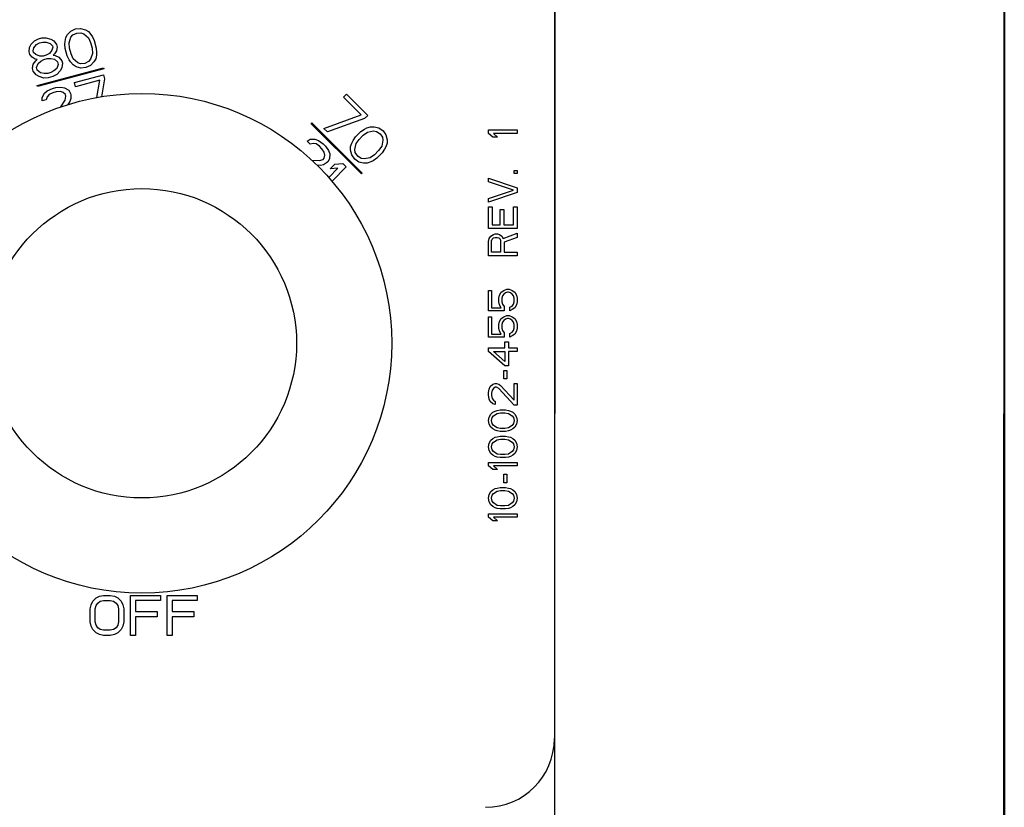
# Model space of a CAD drawing. Extents: x 4 to 119, y 2 to 81.
# Tile 23 of 28: x 66.34 to 68.06, y 48.32 to 49.7. Entities that reach past the tile are written whole.
import ezdxf

# ---------------------------------------------------------------- set-up
doc = ezdxf.new("R2010")
doc.units = 0
doc.layers.add('BODY', color=3, linetype='CONTINUOUS')

msp = doc.modelspace()

# ---------------------------------------------------------------- linework, layer by layer
at = {"layer": 'BODY', "linetype": 'CONTINUOUS'}
for p, q in [((67.2758, 37.5331), (67.2793, 53.0919)), ((68.0623, 53.0918), (68.0529, 11.3449)), ((68.0623, 53.0634), (68.0623, 13.3562)), ((68.0626, 53.0606), (68.0626, 11.3562)), ((67.2773, 49.8242), (67.2773, 48.4442)), ((66.4336, 49.6793), (66.4417, 49.683)), ((66.4417, 49.683), (66.4505, 49.6839)), ((66.4505, 49.6839), (66.4587, 49.6814)), ((66.4587, 49.6814), (66.4641, 49.6782)), ((66.3644, 49.6561), (66.3702, 49.6623)), ((66.3702, 49.6623), (66.3769, 49.6657)), ((66.3769, 49.6657), (66.3825, 49.6672)), ((66.3825, 49.6672), (66.39, 49.6676)), ((66.39, 49.6676), (66.3982, 49.6652)), ((66.3982, 49.6652), (66.4035, 49.662)), ((66.4234, 49.6612), (66.4247, 49.6677)), ((66.4247, 49.6677), (66.4277, 49.6731)), ((66.4277, 49.6731), (66.4336, 49.6793)), ((66.4302, 49.6584), (66.4335, 49.6685)), ((66.4335, 49.6685), (66.437, 49.6725)), ((66.437, 49.6725), (66.4436, 49.6758)), ((66.4436, 49.6758), (66.4511, 49.6763)), ((66.4511, 49.6763), (66.4561, 49.6745)), ((66.4561, 49.6745), (66.464, 49.6674)), ((66.464, 49.6674), (66.4677, 49.6592)), ((66.4641, 49.6782), (66.4685, 49.6732)), ((66.4685, 49.6732), (66.471, 49.6693)), ((66.471, 49.6693), (66.4744, 49.6625)), ((66.4744, 49.6625), (66.4778, 49.6495)), ((66.3604, 49.6427), (66.3613, 49.6507)), ((66.3613, 49.6507), (66.3644, 49.6561)), ((66.3674, 49.6446), (66.3691, 49.6497)), ((66.3691, 49.6497), (66.3736, 49.6555)), ((66.3736, 49.6555), (66.3788, 49.6585)), ((66.3788, 49.6585), (66.3845, 49.66)), ((66.3845, 49.66), (66.3905, 49.6601)), ((66.3905, 49.6601), (66.3973, 49.6573)), ((66.4004, 49.6457), (66.3959, 49.6399)), ((66.3973, 49.6573), (66.4012, 49.6537)), ((66.402, 49.6508), (66.4004, 49.6457)), ((66.4012, 49.6537), (66.402, 49.6508)), ((66.4035, 49.662), (66.4083, 49.6556)), ((66.4094, 49.6513), (66.4082, 49.6448)), ((66.4083, 49.6556), (66.4094, 49.6513)), ((66.4231, 49.6565), (66.4234, 49.6612)), ((66.4237, 49.6489), (66.4231, 49.6565)), ((66.4271, 49.636), (66.4237, 49.6489)), ((66.4311, 49.6494), (66.4302, 49.6584)), ((66.4338, 49.6393), (66.4311, 49.6494)), ((66.4677, 49.6592), (66.4704, 49.6491)), ((66.4704, 49.6491), (66.4713, 49.6401)), ((66.4778, 49.6495), (66.4784, 49.642)), ((66.3616, 49.6384), (66.3604, 49.6427)), ((66.3659, 49.6334), (66.3616, 49.6384)), ((66.3713, 49.6302), (66.3659, 49.6334)), ((66.3682, 49.6418), (66.3674, 49.6446)), ((66.3722, 49.6382), (66.3682, 49.6418)), ((66.3745, 49.6296), (66.3713, 49.6302)), ((66.3721, 49.6274), (66.3745, 49.6296)), ((66.379, 49.6354), (66.3722, 49.6382)), ((66.385, 49.6355), (66.379, 49.6354)), ((66.3813, 49.6268), (66.3865, 49.6297)), ((66.3906, 49.637), (66.385, 49.6355)), ((66.3865, 49.6297), (66.3922, 49.6312)), ((66.3959, 49.6399), (66.3906, 49.637)), ((66.3922, 49.6312), (66.3982, 49.6313)), ((66.3982, 49.6313), (66.4046, 49.6299)), ((66.4051, 49.6393), (66.4027, 49.6371)), ((66.4027, 49.6371), (66.4059, 49.6364)), ((66.4046, 49.6299), (66.4104, 49.6253)), ((66.4082, 49.6448), (66.4051, 49.6393)), ((66.4059, 49.6364), (66.4127, 49.6336)), ((66.4127, 49.6336), (66.4174, 49.6272)), ((66.4305, 49.6291), (66.4271, 49.636)), ((66.433, 49.6252), (66.4305, 49.6291)), ((66.4375, 49.631), (66.4338, 49.6393)), ((66.4455, 49.6239), (66.4375, 49.631)), ((66.468, 49.6299), (66.4645, 49.6259)), ((66.4713, 49.6401), (66.468, 49.6299)), ((66.4768, 49.6308), (66.4738, 49.6253)), ((66.4781, 49.6373), (66.4768, 49.6308)), ((66.4784, 49.642), (66.4781, 49.6373)), ((66.3667, 49.6136), (66.3676, 49.6215)), ((66.3679, 49.6093), (66.3667, 49.6136)), ((66.3676, 49.6215), (66.3721, 49.6274)), ((66.3737, 49.6155), (66.3764, 49.6224)), ((66.3749, 49.6112), (66.3737, 49.6155)), ((66.3746, 49.5843), (66.4905, 49.6153)), ((66.3807, 49.6065), (66.3749, 49.6112)), ((66.491, 49.6134), (66.3751, 49.5824)), ((66.3764, 49.6224), (66.3813, 49.6268)), ((66.4088, 49.6141), (66.404, 49.6097)), ((66.4115, 49.621), (66.4088, 49.6141)), ((66.4104, 49.6253), (66.4115, 49.621)), ((66.4177, 49.6149), (66.4146, 49.6095)), ((66.4174, 49.6272), (66.4186, 49.6229)), ((66.4186, 49.6229), (66.4177, 49.6149)), ((66.4374, 49.6202), (66.433, 49.6252)), ((66.4428, 49.617), (66.4374, 49.6202)), ((66.451, 49.6146), (66.4428, 49.617)), ((66.4505, 49.6222), (66.4455, 49.6239)), ((66.4579, 49.6226), (66.4505, 49.6222)), ((66.4598, 49.6154), (66.451, 49.6146)), ((66.4645, 49.6259), (66.4579, 49.6226)), ((66.4679, 49.6191), (66.4598, 49.6154)), ((66.4738, 49.6253), (66.4679, 49.6191)), ((66.4905, 49.6153), (66.491, 49.6134)), ((66.3726, 49.6028), (66.3679, 49.6093)), ((66.378, 49.5997), (66.3726, 49.6028)), ((66.3862, 49.5972), (66.378, 49.5997)), ((66.3871, 49.6052), (66.3807, 49.6065)), ((66.3936, 49.5977), (66.3862, 49.5972)), ((66.3931, 49.6052), (66.3871, 49.6052)), ((66.3987, 49.6068), (66.3931, 49.6052)), ((66.4021, 49.5999), (66.3936, 49.5977)), ((66.404, 49.6097), (66.3987, 49.6068)), ((66.4087, 49.6033), (66.4021, 49.5999)), ((66.4146, 49.6095), (66.4087, 49.6033)), ((66.4396, 49.5893), (66.4903, 49.6029)), ((66.4923, 49.5957), (66.4868, 49.5646)), ((66.4903, 49.6029), (66.4923, 49.5957)), ((66.3751, 49.5824), (66.3746, 49.5843)), ((66.3921, 49.575), (66.4016, 49.5791)), ((66.4016, 49.5791), (66.4072, 49.5806)), ((66.4072, 49.5806), (66.4161, 49.5814)), ((66.4161, 49.5814), (66.4225, 49.5801)), ((66.4225, 49.5801), (66.4297, 49.5758)), ((66.4416, 49.5821), (66.4396, 49.5893)), ((66.4838, 49.5934), (66.4416, 49.5821)), ((66.4785, 49.5632), (66.4838, 49.5934)), ((66.3832, 49.5634), (66.3873, 49.5706)), ((66.3833, 49.5572), (66.3832, 49.5634)), ((66.3873, 49.5706), (66.3921, 49.575)), ((66.392, 49.5642), (66.3904, 49.5591)), ((66.3955, 49.5682), (66.392, 49.5642)), ((66.4021, 49.5715), (66.3955, 49.5682)), ((66.4078, 49.5731), (66.4021, 49.5715)), ((66.4152, 49.5735), (66.4078, 49.5731)), ((66.4202, 49.5718), (66.4152, 49.5735)), ((66.4242, 49.5682), (66.4202, 49.5718)), ((66.4237, 49.5588), (66.4249, 49.5653)), ((66.4249, 49.5653), (66.4242, 49.5682)), ((66.4297, 49.5758), (66.4326, 49.5705)), ((66.4335, 49.5615), (66.4319, 49.5564)), ((66.4326, 49.5705), (66.4334, 49.5676)), ((66.4334, 49.5676), (66.4335, 49.5615)), ((66.9091, 49.5638), (66.9143, 49.5691)), ((66.94, 49.5329), (66.9091, 49.5638)), ((66.9143, 49.5691), (66.9515, 49.532)), ((66.3904, 49.5591), (66.3833, 49.5572)), ((66.416, 49.5468), (66.4237, 49.5588)), ((66.4319, 49.5564), (66.4282, 49.5508)), ((66.8752, 49.5093), (66.94, 49.5329)), ((66.9462, 49.5267), (66.8813, 49.5031)), ((66.9515, 49.532), (66.9462, 49.5267)), ((66.8528, 49.5175), (66.8542, 49.5189)), ((66.9405, 49.4298), (66.8528, 49.5175)), ((66.8542, 49.5189), (66.9419, 49.4312)), ((66.8813, 49.5031), (66.8752, 49.5093)), ((66.9397, 49.5037), (66.946, 49.508)), ((66.946, 49.508), (66.9502, 49.5101)), ((66.9502, 49.5101), (66.9565, 49.5122)), ((66.9565, 49.5122), (66.9627, 49.5123)), ((66.9627, 49.5123), (66.971, 49.5103)), ((66.971, 49.5103), (66.9783, 49.5052)), ((66.926, 49.488), (66.9302, 49.4943)), ((66.9302, 49.4943), (66.9397, 49.5037)), ((66.9364, 49.4901), (66.9438, 49.4975)), ((66.9438, 49.4975), (66.9512, 49.5028)), ((66.9512, 49.5028), (66.9616, 49.505)), ((66.9616, 49.505), (66.9668, 49.504)), ((66.9668, 49.504), (66.973, 49.4999)), ((66.973, 49.4999), (66.9771, 49.4937)), ((66.9771, 49.4937), (66.9781, 49.4885)), ((66.9783, 49.5052), (66.9834, 49.4979)), ((66.9834, 49.4979), (66.9854, 49.4896)), ((67.1623, 49.5065), (67.2123, 49.5065)), ((67.1623, 49.5003), (67.1623, 49.5065)), ((67.1697, 49.494), (67.1623, 49.5003)), ((67.1782, 49.494), (67.1697, 49.494)), ((67.2123, 49.5003), (67.1708, 49.5003)), ((67.1708, 49.5003), (67.1782, 49.494)), ((67.2123, 49.5065), (67.2123, 49.5003)), ((66.8458, 49.4872), (66.8511, 49.4904)), ((66.851, 49.482), (66.8458, 49.4872)), ((66.8562, 49.4831), (66.851, 49.482)), ((66.8511, 49.4904), (66.8594, 49.4905)), ((66.8614, 49.4822), (66.8562, 49.4831)), ((66.8594, 49.4905), (66.8656, 49.4884)), ((66.8676, 49.478), (66.8614, 49.4822)), ((66.8656, 49.4884), (66.8739, 49.4823)), ((66.8717, 49.4739), (66.8676, 49.478)), ((66.8758, 49.4677), (66.8717, 49.4739)), ((66.8739, 49.4823), (66.878, 49.4782)), ((66.878, 49.4782), (66.8832, 49.4709)), ((66.9217, 49.4775), (66.9239, 49.4838)), ((66.9217, 49.4712), (66.9217, 49.4775)), ((66.9239, 49.4838), (66.926, 49.488)), ((66.929, 49.4724), (66.9312, 49.4828)), ((66.9312, 49.4828), (66.9364, 49.4901)), ((66.9759, 49.4781), (66.9706, 49.4707)), ((66.9781, 49.4885), (66.9759, 49.4781)), ((66.9832, 49.4771), (66.9811, 49.4729)), ((66.9853, 49.4834), (66.9832, 49.4771)), ((66.9854, 49.4896), (66.9853, 49.4834)), ((66.8736, 49.4552), (66.8757, 49.4573)), ((66.8757, 49.4573), (66.8768, 49.4625)), ((66.8768, 49.4625), (66.8758, 49.4677)), ((66.8851, 49.4563), (66.8819, 49.4511)), ((66.8832, 49.4709), (66.8852, 49.4647)), ((66.8852, 49.4647), (66.8851, 49.4563)), ((66.9236, 49.4629), (66.9217, 49.4712)), ((66.9288, 49.4557), (66.9236, 49.4629)), ((66.9299, 49.4672), (66.929, 49.4724)), ((66.934, 49.4609), (66.9299, 49.4672)), ((66.9403, 49.4568), (66.934, 49.4609)), ((66.9455, 49.4559), (66.9403, 49.4568)), ((66.9559, 49.458), (66.9455, 49.4559)), ((66.9633, 49.4633), (66.9559, 49.458)), ((66.9674, 49.4571), (66.9611, 49.4529)), ((66.9706, 49.4707), (66.9633, 49.4633)), ((66.9768, 49.4666), (66.9674, 49.4571)), ((66.9811, 49.4729), (66.9768, 49.4666)), ((66.8542, 49.4536), (66.8673, 49.453)), ((66.8693, 49.4447), (66.8632, 49.4451)), ((66.8673, 49.453), (66.8736, 49.4552)), ((66.8746, 49.4458), (66.8693, 49.4447)), ((66.8798, 49.449), (66.8746, 49.4458)), ((66.8819, 49.4511), (66.8798, 49.449)), ((66.8834, 49.4237), (66.8995, 49.4398)), ((66.8859, 49.4386), (66.8944, 49.4471)), ((66.8995, 49.4398), (66.8859, 49.4386)), ((66.9141, 49.4421), (66.8892, 49.4171)), ((66.8944, 49.4471), (66.9079, 49.4483)), ((66.9079, 49.4483), (66.9141, 49.4421)), ((66.936, 49.4505), (66.9288, 49.4557)), ((66.9443, 49.4485), (66.936, 49.4505)), ((66.9506, 49.4486), (66.9443, 49.4485)), ((66.9569, 49.4508), (66.9506, 49.4486)), ((66.9611, 49.4529), (66.9569, 49.4508)), ((66.9419, 49.4312), (66.9405, 49.4298)), ((67.1623, 49.4222), (67.2123, 49.4055)), ((67.1623, 49.4159), (67.1623, 49.4222)), ((67.2069, 49.4357), (67.2123, 49.4357)), ((67.2069, 49.4305), (67.2069, 49.4357)), ((67.2123, 49.4305), (67.2069, 49.4305)), ((67.2123, 49.4357), (67.2123, 49.4305)), ((67.2059, 49.4013), (67.1623, 49.4159)), ((67.2123, 49.4055), (67.2123, 49.3972)), ((67.1623, 49.3867), (67.2059, 49.4013)), ((67.2123, 49.3972), (67.1623, 49.3805)), ((67.1623, 49.3805), (67.1623, 49.3867)), ((67.1623, 49.3722), (67.1686, 49.3722)), ((67.1623, 49.3347), (67.1623, 49.3722)), ((67.1686, 49.3722), (67.1686, 49.3409)), ((67.2059, 49.3409), (67.2059, 49.3722)), ((67.2059, 49.3722), (67.2123, 49.3722)), ((67.2123, 49.3722), (67.2123, 49.3347)), ((67.1825, 49.368), (67.1889, 49.368)), ((67.1825, 49.3409), (67.1825, 49.368)), ((67.1889, 49.368), (67.1889, 49.3409)), ((67.1686, 49.3409), (67.1825, 49.3409)), ((67.1889, 49.3409), (67.2059, 49.3409)), ((67.2123, 49.3347), (67.1623, 49.3347)), ((67.1633, 49.3169), (67.1665, 49.3211)), ((67.1665, 49.3211), (67.1708, 49.3242)), ((67.1708, 49.3242), (67.174, 49.3253)), ((67.1708, 49.318), (67.174, 49.319)), ((67.174, 49.3253), (67.1782, 49.3253)), ((67.174, 49.319), (67.1772, 49.319)), ((67.1772, 49.319), (67.1803, 49.318)), ((67.1782, 49.3253), (67.1814, 49.3242)), ((67.1814, 49.3242), (67.1857, 49.3211)), ((67.1857, 49.3211), (67.1878, 49.3169)), ((67.1878, 49.3169), (67.2123, 49.3263)), ((67.2123, 49.319), (67.1899, 49.3107)), ((67.2123, 49.3263), (67.2123, 49.319)), ((67.1623, 49.3117), (67.1633, 49.3169)), ((67.1623, 49.2867), (67.1623, 49.3117)), ((67.1676, 49.3128), (67.1686, 49.3159)), ((67.1676, 49.293), (67.1676, 49.3128)), ((67.1686, 49.3159), (67.1708, 49.318)), ((67.1803, 49.318), (67.1825, 49.3159)), ((67.1825, 49.3159), (67.1835, 49.3128)), ((67.1835, 49.3128), (67.1835, 49.293)), ((67.1899, 49.3107), (67.1899, 49.293)), ((67.2123, 49.2867), (67.1623, 49.2867)), ((67.1835, 49.293), (67.1676, 49.293)), ((67.1899, 49.293), (67.2123, 49.293)), ((67.2123, 49.293), (67.2123, 49.2867)), ((67.1623, 49.2263), (67.1676, 49.2263)), ((67.1623, 49.1909), (67.1623, 49.2263)), ((67.1676, 49.2263), (67.1676, 49.1961)), ((67.1803, 49.2128), (67.1814, 49.218)), ((67.1814, 49.218), (67.1846, 49.2232)), ((67.1846, 49.2232), (67.1889, 49.2263)), ((67.1867, 49.2169), (67.1857, 49.2128)), ((67.1889, 49.2201), (67.1867, 49.2169)), ((67.1889, 49.2263), (67.1942, 49.2284)), ((67.192, 49.2222), (67.1889, 49.2201)), ((67.1952, 49.2232), (67.192, 49.2222)), ((67.1942, 49.2284), (67.1984, 49.2284)), ((67.1974, 49.2232), (67.1952, 49.2232)), ((67.2006, 49.2222), (67.1974, 49.2232)), ((67.1984, 49.2284), (67.2037, 49.2263)), ((67.2037, 49.2201), (67.2006, 49.2222)), ((67.2037, 49.2263), (67.208, 49.2232)), ((67.2059, 49.2169), (67.2037, 49.2201)), ((67.2069, 49.2128), (67.2059, 49.2169)), ((67.208, 49.2232), (67.2112, 49.218)), ((67.2112, 49.218), (67.2123, 49.2128)), ((67.1803, 49.2065), (67.1803, 49.2128)), ((67.1814, 49.2013), (67.1803, 49.2065)), ((67.1846, 49.1961), (67.1814, 49.2013)), ((67.1857, 49.2128), (67.1857, 49.2065)), ((67.1857, 49.2065), (67.1867, 49.2024)), ((67.1867, 49.2024), (67.1899, 49.1982)), ((67.1995, 49.1972), (67.2037, 49.1992)), ((67.2037, 49.1992), (67.2059, 49.2024)), ((67.2059, 49.2024), (67.2069, 49.2065)), ((67.2069, 49.2065), (67.2069, 49.2128)), ((67.2112, 49.2013), (67.208, 49.1961)), ((67.2123, 49.2065), (67.2112, 49.2013)), ((67.2123, 49.2128), (67.2123, 49.2065)), ((67.1899, 49.1909), (67.1623, 49.1909)), ((67.1676, 49.1961), (67.1846, 49.1961)), ((67.1889, 49.1805), (67.1942, 49.1826)), ((67.1899, 49.1982), (67.1899, 49.1909)), ((67.1942, 49.1826), (67.1984, 49.1826)), ((67.1984, 49.1826), (67.2037, 49.1805)), ((67.1995, 49.1909), (67.1995, 49.1972)), ((67.2037, 49.193), (67.1995, 49.1909)), ((67.208, 49.1961), (67.2037, 49.193)), ((67.1623, 49.1805), (67.1676, 49.1805)), ((67.1623, 49.1451), (67.1623, 49.1805)), ((67.1676, 49.1805), (67.1676, 49.1503)), ((67.1803, 49.1669), (67.1814, 49.1722)), ((67.1803, 49.1607), (67.1803, 49.1669)), ((67.1814, 49.1722), (67.1846, 49.1774)), ((67.1846, 49.1774), (67.1889, 49.1805)), ((67.1867, 49.1711), (67.1857, 49.1669)), ((67.1857, 49.1669), (67.1857, 49.1607)), ((67.1889, 49.1742), (67.1867, 49.1711)), ((67.192, 49.1763), (67.1889, 49.1742)), ((67.1952, 49.1774), (67.192, 49.1763)), ((67.1974, 49.1774), (67.1952, 49.1774)), ((67.2006, 49.1763), (67.1974, 49.1774)), ((67.2037, 49.1742), (67.2006, 49.1763)), ((67.2037, 49.1805), (67.208, 49.1774)), ((67.2059, 49.1711), (67.2037, 49.1742)), ((67.2069, 49.1669), (67.2059, 49.1711)), ((67.2069, 49.1607), (67.2069, 49.1669)), ((67.208, 49.1774), (67.2112, 49.1722)), ((67.2112, 49.1722), (67.2123, 49.1669)), ((67.2123, 49.1669), (67.2123, 49.1607)), ((67.1676, 49.1503), (67.1846, 49.1503)), ((67.1814, 49.1555), (67.1803, 49.1607)), ((67.1846, 49.1503), (67.1814, 49.1555)), ((67.1857, 49.1607), (67.1867, 49.1565)), ((67.1867, 49.1565), (67.1899, 49.1524)), ((67.1899, 49.1524), (67.1899, 49.1451)), ((67.1995, 49.1513), (67.2037, 49.1534)), ((67.1995, 49.1451), (67.1995, 49.1513)), ((67.2037, 49.1472), (67.1995, 49.1451)), ((67.2037, 49.1534), (67.2059, 49.1565)), ((67.208, 49.1503), (67.2037, 49.1472)), ((67.2059, 49.1565), (67.2069, 49.1607)), ((67.2112, 49.1555), (67.208, 49.1503)), ((67.2123, 49.1607), (67.2112, 49.1555)), ((67.1899, 49.1451), (67.1623, 49.1451)), ((67.191, 49.1367), (67.1974, 49.1367)), ((67.191, 49.1263), (67.191, 49.1367)), ((67.1974, 49.1367), (67.1974, 49.1263)), ((67.1623, 49.1263), (67.191, 49.1263)), ((67.1623, 49.1201), (67.1623, 49.1263)), ((67.191, 49.0951), (67.1623, 49.1201)), ((67.191, 49.1024), (67.1708, 49.1201)), ((67.1708, 49.1201), (67.191, 49.1201)), ((67.191, 49.1201), (67.191, 49.1024)), ((67.1974, 49.1263), (67.2123, 49.1263)), ((67.1974, 49.1201), (67.1974, 49.0951)), ((67.2123, 49.1201), (67.1974, 49.1201)), ((67.2123, 49.1263), (67.2123, 49.1201)), ((67.1889, 49.0867), (67.1942, 49.0867)), ((67.1889, 49.0722), (67.1889, 49.0867)), ((67.1974, 49.0951), (67.191, 49.0951)), ((67.1942, 49.0867), (67.1942, 49.0722)), ((67.1654, 49.0586), (67.1697, 49.0628)), ((67.1697, 49.0628), (67.174, 49.0638)), ((67.174, 49.0638), (67.1761, 49.0638)), ((67.1761, 49.0638), (67.1803, 49.0628)), ((67.1803, 49.0628), (67.1835, 49.0607)), ((67.1942, 49.0722), (67.1889, 49.0722)), ((67.2069, 49.0638), (67.2123, 49.0638)), ((67.2069, 49.0347), (67.2069, 49.0638)), ((67.2123, 49.0638), (67.2123, 49.0263)), ((67.1623, 49.0482), (67.1633, 49.0544)), ((67.1623, 49.044), (67.1623, 49.0482)), ((67.1633, 49.0367), (67.1623, 49.044)), ((67.1633, 49.0544), (67.1654, 49.0586)), ((67.1686, 49.0524), (67.1676, 49.0472)), ((67.1676, 49.0472), (67.1676, 49.043)), ((67.1708, 49.0555), (67.1686, 49.0524)), ((67.174, 49.0576), (67.1708, 49.0555)), ((67.1761, 49.0576), (67.174, 49.0576)), ((67.1803, 49.0555), (67.1761, 49.0576)), ((67.2069, 49.0263), (67.1803, 49.0555)), ((67.1835, 49.0607), (67.2069, 49.0347)), ((67.1654, 49.0326), (67.1633, 49.0367)), ((67.1697, 49.0284), (67.1654, 49.0326)), ((67.1676, 49.043), (67.1686, 49.0378)), ((67.1686, 49.0378), (67.1708, 49.0347)), ((67.174, 49.0274), (67.1697, 49.0284)), ((67.1708, 49.0347), (67.174, 49.0326)), ((67.174, 49.0326), (67.174, 49.0274)), ((67.1633, 49.0055), (67.1665, 49.0107)), ((67.1665, 49.0107), (67.1697, 49.0138)), ((67.1697, 49.0138), (67.174, 49.0159)), ((67.1708, 49.0076), (67.1772, 49.0117)), ((67.174, 49.0159), (67.1772, 49.0169)), ((67.1772, 49.0169), (67.1825, 49.018)), ((67.1772, 49.0117), (67.1835, 49.0128)), ((67.1825, 49.018), (67.192, 49.018)), ((67.1835, 49.0128), (67.191, 49.0128)), ((67.191, 49.0128), (67.1974, 49.0117)), ((67.192, 49.018), (67.1974, 49.0169)), ((67.1974, 49.0169), (67.2006, 49.0159)), ((67.1974, 49.0117), (67.2037, 49.0076)), ((67.2006, 49.0159), (67.2048, 49.0138)), ((67.2048, 49.0138), (67.208, 49.0107)), ((67.2123, 49.0263), (67.2069, 49.0263)), ((67.208, 49.0107), (67.2112, 49.0055)), ((67.1623, 48.9992), (67.1633, 49.0055)), ((67.1633, 48.993), (67.1623, 48.9992)), ((67.1665, 48.9878), (67.1633, 48.993)), ((67.1676, 48.9992), (67.1686, 49.0044)), ((67.1686, 48.994), (67.1676, 48.9992)), ((67.1686, 49.0044), (67.1708, 49.0076)), ((67.1708, 48.9909), (67.1686, 48.994)), ((67.2037, 49.0076), (67.2059, 49.0044)), ((67.2059, 48.994), (67.2037, 48.9909)), ((67.2059, 49.0044), (67.2069, 48.9992)), ((67.2069, 48.9992), (67.2059, 48.994)), ((67.2112, 48.993), (67.208, 48.9878)), ((67.2112, 49.0055), (67.2123, 48.9992)), ((67.2123, 48.9992), (67.2112, 48.993)), ((67.1697, 48.9847), (67.1665, 48.9878)), ((67.174, 48.9826), (67.1697, 48.9847)), ((67.1772, 48.9867), (67.1708, 48.9909)), ((67.1772, 48.9815), (67.174, 48.9826)), ((67.1835, 48.9857), (67.1772, 48.9867)), ((67.1825, 48.9805), (67.1772, 48.9815)), ((67.192, 48.9805), (67.1825, 48.9805)), ((67.191, 48.9857), (67.1835, 48.9857)), ((67.1974, 48.9867), (67.191, 48.9857)), ((67.1974, 48.9815), (67.192, 48.9805)), ((67.2037, 48.9909), (67.1974, 48.9867)), ((67.2006, 48.9826), (67.1974, 48.9815)), ((67.2048, 48.9847), (67.2006, 48.9826)), ((67.208, 48.9878), (67.2048, 48.9847)), ((67.1623, 48.9534), (67.1633, 48.9597)), ((67.1633, 48.9597), (67.1665, 48.9649)), ((67.1665, 48.9649), (67.1697, 48.968)), ((67.1676, 48.9534), (67.1686, 48.9586)), ((67.1686, 48.9586), (67.1708, 48.9617)), ((67.1697, 48.968), (67.174, 48.9701)), ((67.1708, 48.9617), (67.1772, 48.9659)), ((67.174, 48.9701), (67.1772, 48.9711)), ((67.1772, 48.9711), (67.1825, 48.9722)), ((67.1772, 48.9659), (67.1835, 48.9669)), ((67.1825, 48.9722), (67.192, 48.9722)), ((67.1835, 48.9669), (67.191, 48.9669)), ((67.191, 48.9669), (67.1974, 48.9659)), ((67.192, 48.9722), (67.1974, 48.9711)), ((67.1974, 48.9711), (67.2006, 48.9701)), ((67.1974, 48.9659), (67.2037, 48.9617)), ((67.2006, 48.9701), (67.2048, 48.968)), ((67.2037, 48.9617), (67.2059, 48.9586)), ((67.2048, 48.968), (67.208, 48.9649)), ((67.2059, 48.9586), (67.2069, 48.9534)), ((67.208, 48.9649), (67.2112, 48.9597)), ((67.2112, 48.9597), (67.2123, 48.9534)), ((67.1633, 48.9472), (67.1623, 48.9534)), ((67.1665, 48.9419), (67.1633, 48.9472)), ((67.1697, 48.9388), (67.1665, 48.9419)), ((67.1686, 48.9482), (67.1676, 48.9534)), ((67.1708, 48.9451), (67.1686, 48.9482)), ((67.1772, 48.9409), (67.1708, 48.9451)), ((67.1835, 48.9399), (67.1772, 48.9409)), ((67.1974, 48.9409), (67.191, 48.9399)), ((67.2037, 48.9451), (67.1974, 48.9409)), ((67.2059, 48.9482), (67.2037, 48.9451)), ((67.208, 48.9419), (67.2048, 48.9388)), ((67.2069, 48.9534), (67.2059, 48.9482)), ((67.2112, 48.9472), (67.208, 48.9419)), ((67.2123, 48.9534), (67.2112, 48.9472)), ((67.1623, 48.9263), (67.2123, 48.9263)), ((67.1623, 48.9201), (67.1623, 48.9263)), ((67.174, 48.9367), (67.1697, 48.9388)), ((67.1772, 48.9357), (67.174, 48.9367)), ((67.1825, 48.9347), (67.1772, 48.9357)), ((67.192, 48.9347), (67.1825, 48.9347)), ((67.191, 48.9399), (67.1835, 48.9399)), ((67.1974, 48.9357), (67.192, 48.9347)), ((67.2006, 48.9367), (67.1974, 48.9357)), ((67.2048, 48.9388), (67.2006, 48.9367)), ((67.2123, 48.9263), (67.2123, 48.9201)), ((67.1697, 48.9138), (67.1623, 48.9201)), ((67.1782, 48.9138), (67.1697, 48.9138)), ((67.1708, 48.9201), (67.1782, 48.9138)), ((67.2123, 48.9201), (67.1708, 48.9201)), ((67.1889, 48.9055), (67.1942, 48.9055)), ((67.1889, 48.8909), (67.1889, 48.9055)), ((67.1942, 48.8909), (67.1889, 48.8909)), ((67.1942, 48.9055), (67.1942, 48.8909)), ((67.1633, 48.8701), (67.1665, 48.8753)), ((67.1665, 48.8753), (67.1697, 48.8784)), ((67.1686, 48.869), (67.1708, 48.8722)), ((67.1697, 48.8784), (67.174, 48.8805)), ((67.1708, 48.8722), (67.1772, 48.8763)), ((67.174, 48.8805), (67.1772, 48.8815)), ((67.1772, 48.8815), (67.1825, 48.8826)), ((67.1772, 48.8763), (67.1835, 48.8774)), ((67.1825, 48.8826), (67.192, 48.8826)), ((67.1835, 48.8774), (67.191, 48.8774)), ((67.191, 48.8774), (67.1974, 48.8763)), ((67.192, 48.8826), (67.1974, 48.8815)), ((67.1974, 48.8815), (67.2006, 48.8805)), ((67.1974, 48.8763), (67.2037, 48.8722)), ((67.2006, 48.8805), (67.2048, 48.8784)), ((67.2037, 48.8722), (67.2059, 48.869)), ((67.2048, 48.8784), (67.208, 48.8753)), ((67.208, 48.8753), (67.2112, 48.8701)), ((67.1623, 48.8638), (67.1633, 48.8701)), ((67.1633, 48.8576), (67.1623, 48.8638)), ((67.1665, 48.8524), (67.1633, 48.8576)), ((67.1676, 48.8638), (67.1686, 48.869)), ((67.1686, 48.8586), (67.1676, 48.8638)), ((67.1708, 48.8555), (67.1686, 48.8586)), ((67.1772, 48.8513), (67.1708, 48.8555)), ((67.2037, 48.8555), (67.1974, 48.8513)), ((67.2059, 48.8586), (67.2037, 48.8555)), ((67.2059, 48.869), (67.2069, 48.8638)), ((67.2069, 48.8638), (67.2059, 48.8586)), ((67.2112, 48.8576), (67.208, 48.8524)), ((67.2112, 48.8701), (67.2123, 48.8638)), ((67.2123, 48.8638), (67.2112, 48.8576)), ((67.1697, 48.8492), (67.1665, 48.8524)), ((67.174, 48.8472), (67.1697, 48.8492)), ((67.1772, 48.8461), (67.174, 48.8472)), ((67.1835, 48.8503), (67.1772, 48.8513)), ((67.1825, 48.8451), (67.1772, 48.8461)), ((67.192, 48.8451), (67.1825, 48.8451)), ((67.191, 48.8503), (67.1835, 48.8503)), ((67.1974, 48.8513), (67.191, 48.8503)), ((67.1974, 48.8461), (67.192, 48.8451)), ((67.2006, 48.8472), (67.1974, 48.8461)), ((67.2048, 48.8492), (67.2006, 48.8472)), ((67.208, 48.8524), (67.2048, 48.8492)), ((67.1623, 48.8367), (67.2123, 48.8367)), ((67.1623, 48.8305), (67.1623, 48.8367)), ((67.1697, 48.8242), (67.1623, 48.8305)), ((67.1782, 48.8242), (67.1697, 48.8242)), ((67.1708, 48.8305), (67.1782, 48.8242)), ((67.2123, 48.8305), (67.1708, 48.8305)), ((67.2123, 48.8367), (67.2123, 48.8305)), ((66.4687, 48.6779), (66.4716, 48.6838)), ((66.4716, 48.6838), (66.4775, 48.6898)), ((66.4775, 48.6898), (66.4833, 48.6928)), ((66.4804, 48.6808), (66.4848, 48.6838)), ((66.4833, 48.6928), (66.4906, 48.6942)), ((66.4848, 48.6838), (66.4906, 48.6853)), ((66.4906, 48.6942), (66.5023, 48.6942)), ((66.4906, 48.6853), (66.5023, 48.6853)), ((66.5023, 48.6942), (66.5095, 48.6928)), ((66.5023, 48.6853), (66.5081, 48.6838)), ((66.5081, 48.6838), (66.5125, 48.6808)), ((66.5095, 48.6928), (66.5154, 48.6898)), ((66.5154, 48.6898), (66.5212, 48.6838)), ((66.5212, 48.6838), (66.5241, 48.6779)), ((66.5373, 48.6942), (66.5898, 48.6942)), ((66.5373, 48.6242), (66.5373, 48.6942)), ((66.5898, 48.6853), (66.546, 48.6853)), ((66.546, 48.6853), (66.546, 48.6659)), ((66.5898, 48.6942), (66.5898, 48.6853)), ((66.6014, 48.6242), (66.6014, 48.6942)), ((66.6014, 48.6942), (66.6539, 48.6942)), ((66.6539, 48.6853), (66.6102, 48.6853)), ((66.6102, 48.6853), (66.6102, 48.6659)), ((66.6539, 48.6942), (66.6539, 48.6853)), ((66.4673, 48.6704), (66.4687, 48.6779)), ((66.4673, 48.6481), (66.4673, 48.6704)), ((66.476, 48.6704), (66.4775, 48.6764)), ((66.476, 48.6481), (66.476, 48.6704)), ((66.4775, 48.6764), (66.4804, 48.6808)), ((66.5125, 48.6808), (66.5154, 48.6764)), ((66.5154, 48.6764), (66.5168, 48.6704)), ((66.5168, 48.6704), (66.5168, 48.6481)), ((66.5241, 48.6779), (66.5256, 48.6704)), ((66.5256, 48.6704), (66.5256, 48.6481)), ((66.546, 48.6659), (66.5839, 48.6659)), ((66.5839, 48.6659), (66.5839, 48.657)), ((66.6102, 48.6659), (66.6481, 48.6659)), ((66.6481, 48.6659), (66.6481, 48.657)), ((66.5839, 48.657), (66.546, 48.657)), ((66.546, 48.657), (66.546, 48.6242)), ((66.6102, 48.657), (66.6102, 48.6242)), ((66.6481, 48.657), (66.6102, 48.657)), ((66.4687, 48.6406), (66.4673, 48.6481)), ((66.4716, 48.6347), (66.4687, 48.6406)), ((66.4775, 48.6287), (66.4716, 48.6347)), ((66.4775, 48.6421), (66.476, 48.6481)), ((66.4804, 48.6376), (66.4775, 48.6421)), ((66.4848, 48.6347), (66.4804, 48.6376)), ((66.4906, 48.6332), (66.4848, 48.6347)), ((66.5023, 48.6332), (66.4906, 48.6332)), ((66.5081, 48.6347), (66.5023, 48.6332)), ((66.5125, 48.6376), (66.5081, 48.6347)), ((66.5154, 48.6421), (66.5125, 48.6376)), ((66.5168, 48.6481), (66.5154, 48.6421)), ((66.5212, 48.6347), (66.5154, 48.6287)), ((66.5241, 48.6406), (66.5212, 48.6347)), ((66.5256, 48.6481), (66.5241, 48.6406)), ((66.4833, 48.6257), (66.4775, 48.6287)), ((66.4906, 48.6242), (66.4833, 48.6257)), ((66.5023, 48.6242), (66.4906, 48.6242)), ((66.5095, 48.6257), (66.5023, 48.6242)), ((66.5154, 48.6287), (66.5095, 48.6257)), ((66.546, 48.6242), (66.5373, 48.6242)), ((66.6102, 48.6242), (66.6014, 48.6242))]:
    msp.add_line(p, q, dxfattribs=at)
for radius in [0.4361, 0.27]:
    msp.add_circle((66.5573, 49.1342), radius, dxfattribs=at)
msp.add_arc((67.1573, 48.4442), 0.12, 270, 0, dxfattribs=at)

doc.saveas('drawing.dxf')
